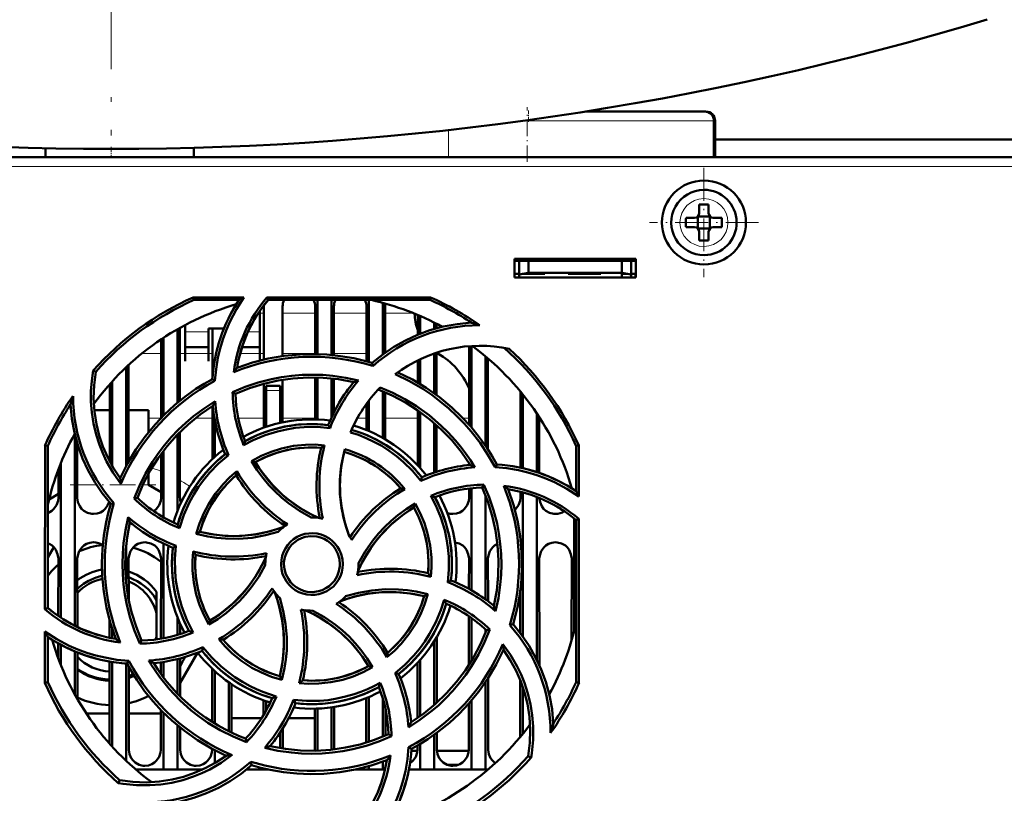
# Model space of a CAD drawing. Extents: x -2073 to 2460, y -1789 to 708.
# Tile 32 of 93: x 137 to 242, y -1520 to -1437. Entities that reach past the tile are written whole.
import ezdxf

# ---------------------------------------------------------------- set-up
doc = ezdxf.new("R2010")
doc.units = 0
doc.linetypes.add('DASHDOT', pattern=[18.5, 12, -3, 0.5, -3])

msp = doc.modelspace()

# ---------------------------------------------------------------- linework, layer by layer
at = {"color": 7, "linetype": 'DASHDOT', "lineweight": 18}
msp.add_line((146.56, -1134.46), (146.56, -1449.55), dxfattribs=at)
at = {"color": 7, "linetype": 'DASHDOT', "lineweight": 18, "ltscale": 0.146631}
msp.add_line((191.14, -1452.38), (191.14, -1446.52), dxfattribs=at)
at = {"color": 7, "linetype": 'DASHDOT', "lineweight": 18, "ltscale": 0.030017}
msp.add_line((191.27, -1446.9), (191.27, -1448.1), dxfattribs=at)
at = {"color": 7, "lineweight": 50}
for p, q in [((210.14, -1447), (197.39, -1447)), ((210.27, -1447), (210.14, -1447)), ((211.14, -1451.89), (211.14, -1448)), ((211.27, -1451.89), (211.27, -1448)), ((251.4, -1450), (211.27, -1450)), ((139.52, -1451.89), (139.52, -1450.93)), ((155.41, -1451.89), (155.41, -1450.88)), ((245.55, -1451.89), (47.57, -1451.89)), ((209.57, -1456.97), (209.57, -1457.89)), ((210.57, -1457.89), (210.57, -1456.97)), ((208.15, -1458.39), (209.07, -1458.39)), ((209.43, -1458.25), (209.42, -1458.24)), ((209.43, -1458.25), (209.43, -1459.52)), ((210.71, -1458.25), (209.43, -1458.25)), ((210.72, -1458.24), (210.71, -1458.25)), ((210.71, -1458.25), (210.71, -1459.52)), ((211.99, -1458.39), (211.07, -1458.39)), ((208.15, -1459.39), (209.07, -1459.39)), ((209.43, -1459.52), (209.42, -1459.53)), ((209.43, -1459.52), (210.71, -1459.52)), ((209.57, -1459.89), (209.57, -1460.81)), ((210.57, -1459.89), (210.57, -1460.81)), ((210.71, -1459.52), (210.72, -1459.53)), ((211.99, -1459.39), (211.07, -1459.39)), ((189.77, -1464.79), (189.77, -1462.79)), ((189.77, -1462.79), (202.77, -1462.79)), ((189.77, -1463), (202.77, -1463)), ((190.27, -1463), (190.27, -1464.45)), ((191.27, -1464.27), (191.27, -1463)), ((201.27, -1463), (201.27, -1464.27)), ((202.27, -1463), (202.27, -1464.45)), ((202.77, -1462.79), (202.77, -1464.79)), ((189.77, -1464.39), (190.27, -1464.39)), ((202.77, -1464.79), (189.77, -1464.79)), ((190.27, -1464.45), (191.27, -1464.27)), ((190.27, -1464.79), (190.27, -1464.45)), ((191.27, -1464.39), (190.6, -1464.39)), ((191.27, -1464.27), (201.27, -1464.27)), ((193.02, -1464.39), (191.27, -1464.39)), ((193.02, -1464.27), (193.02, -1464.39)), ((193.02, -1464.27), (193.02, -1464.39)), ((193.02, -1464.27), (193.02, -1464.39)), ((193.02, -1464.39), (193.02, -1464.27)), ((193.02, -1464.27), (193.02, -1464.39)), ((195.52, -1464.39), (195.52, -1464.27)), ((197.27, -1464.39), (195.52, -1464.39)), ((199.02, -1464.39), (197.27, -1464.39)), ((199.02, -1464.27), (199.02, -1464.39)), ((199.02, -1464.27), (199.02, -1464.39)), ((199.02, -1464.27), (199.02, -1464.39)), ((199.02, -1464.27), (199.02, -1464.39)), ((199.02, -1464.27), (199.02, -1464.39)), ((199.02, -1464.27), (199.02, -1464.39)), ((199.02, -1464.27), (199.02, -1464.39)), ((201.27, -1464.27), (202.27, -1464.45)), ((201.93, -1464.39), (201.27, -1464.39)), ((201.27, -1464.39), (201.27, -1464.79)), ((202.27, -1464.39), (202.77, -1464.39)), ((202.27, -1464.45), (202.27, -1464.79)), ((202.74, -1464.79), (202.74, -1464.39)), ((155.35, -1466.91), (160.78, -1466.91)), ((155.41, -1467.19), (155.35, -1466.91)), ((160.25, -1467.19), (155.41, -1467.19)), ((163.23, -1466.91), (180.78, -1466.91)), ((163.36, -1467.19), (163.23, -1466.91)), ((180.72, -1467.19), (163.36, -1467.19)), ((168.67, -1467.19), (168.67, -1473)), ((170.17, -1467.19), (170.17, -1473.09)), ((174.17, -1467.19), (174.17, -1473.83)), ((180.78, -1466.91), (180.72, -1467.19)), ((162.47, -1470.8), (162.47, -1468.37)), ((162.91, -1473.59), (162.91, -1467.89)), ((164.92, -1467.89), (164.92, -1473.21)), ((168.41, -1472.99), (168.41, -1467.89)), ((170.42, -1467.89), (170.42, -1473.11)), ((173.91, -1473.76), (173.91, -1467.89)), ((175.67, -1467.51), (175.67, -1473.02)), ((175.92, -1467.89), (175.92, -1472.83)), ((179.41, -1470.91), (179.41, -1468.8)), ((179.67, -1468.91), (179.67, -1470.81)), ((153.67, -1470.32), (153.67, -1478.2)), ((153.92, -1470.17), (153.93, -1477.99)), ((154.47, -1469.88), (154.47, -1470.8)), ((156.97, -1470.25), (158.63, -1470.25)), ((156.97, -1470.8), (156.97, -1470.25)), ((157.4, -1475.56), (157.41, -1470.25)), ((181.17, -1469.62), (181.17, -1470.3)), ((181.42, -1469.75), (181.42, -1470.22)), ((151.9, -1479.84), (151.91, -1471.41)), ((152.17, -1471.24), (152.17, -1479.57)), ((154.47, -1470.8), (154.47, -1473.75)), ((156.97, -1473.75), (156.97, -1470.8)), ((162.47, -1473.7), (162.47, -1470.8)), ((154.47, -1472.25), (156.97, -1472.25)), ((160.57, -1472.25), (162.47, -1472.25)), ((184.9, -1480.56), (184.91, -1472.14)), ((185.17, -1472.12), (185.17, -1480.87)), ((179.4, -1476.06), (179.41, -1473.65)), ((179.67, -1473.53), (179.67, -1476.21)), ((181.17, -1472.92), (181.17, -1477.2)), ((181.42, -1472.83), (181.43, -1477.39)), ((181.42, -1472.85), (181.57, -1472.93)), ((186.67, -1473.24), (186.67, -1482.83)), ((186.93, -1473.46), (186.93, -1483.23)), ((144.9, -1474.89), (144.63, -1474.76)), ((148.17, -1474.4), (148.17, -1484.99)), ((148.43, -1474.15), (148.43, -1484.5)), ((154.47, -1473.75), (154.47, -1473.75)), ((156.97, -1473.75), (156.97, -1473.75)), ((174.6, -1474.26), (174.53, -1473.94)), ((157.68, -1475.86), (157.4, -1475.68)), ((164.93, -1475.74), (164.93, -1480.31)), ((168.4, -1480), (168.4, -1475.49)), ((168.67, -1475.5), (168.67, -1480)), ((170.17, -1475.6), (170.17, -1479.79)), ((170.43, -1475.63), (170.43, -1479.24)), ((146.4, -1484.49), (146.4, -1476.21)), ((146.67, -1475.92), (146.67, -1484.97)), ((162.9, -1480.88), (162.9, -1476.17)), ((163.17, -1476.89), (163.17, -1476.39)), ((164.67, -1476.39), (163.17, -1476.39)), ((163.17, -1480.79), (163.17, -1476.89)), ((164.67, -1476.89), (164.67, -1476.39)), ((164.67, -1476.89), (164.67, -1480.37)), ((159.57, -1477.07), (159.87, -1477.25)), ((175.67, -1476.99), (175.67, -1481.98)), ((175.93, -1477.1), (175.93, -1482.14)), ((190.4, -1485.17), (190.4, -1477)), ((190.67, -1477.32), (190.67, -1485.23)), ((144.75, -1479), (146.4, -1479)), ((148.43, -1479), (150.57, -1479)), ((150.57, -1479), (150.57, -1481.35)), ((157.4, -1484.24), (157.4, -1478.57)), ((173.9, -1481.13), (173.9, -1478.31)), ((174.17, -1477.96), (174.17, -1481.24)), ((179.4, -1484.92), (179.4, -1479.01)), ((179.67, -1479.2), (179.67, -1485.21)), ((192.17, -1479.36), (192.17, -1485.64)), ((192.43, -1479.76), (192.43, -1485.73)), ((157.67, -1484), (157.67, -1480.1)), ((170.01, -1480.92), (169.82, -1480.6)), ((181.17, -1480.38), (181.17, -1485.69)), ((181.43, -1480.61), (181.43, -1485.61)), ((142.67, -1481.62), (142.67, -1502.1)), ((153.67, -1481.61), (153.67, -1489.76)), ((153.93, -1481.34), (153.93, -1488.39)), ((139.45, -1500.34), (139.47, -1482.78)), ((139.47, -1482.78), (139.77, -1482.84)), ((139.77, -1500.19), (139.77, -1482.84)), ((142.93, -1482.59), (142.93, -1488.39)), ((196.37, -1482.84), (196.66, -1482.78)), ((196.37, -1487.68), (196.37, -1482.84)), ((196.66, -1482.78), (196.67, -1488.25)), ((151.9, -1488.39), (151.9, -1483.71)), ((152.17, -1483.36), (152.17, -1490.48)), ((159.14, -1483.81), (158.77, -1483.72)), ((141.17, -1484.66), (141.17, -1501.24)), ((161.6, -1484.45), (162.01, -1484.56)), ((184.9, -1484.88), (184.9, -1484.69)), ((187.69, -1485.11), (187.87, -1484.82)), ((140.9, -1488.39), (140.9, -1485.34)), ((150.57, -1485.81), (150.57, -1487)), ((179.75, -1486.57), (179.84, -1486.2)), ((150.57, -1487), (151.9, -1487.79)), ((184.9, -1488.39), (184.9, -1487.4)), ((185.17, -1487.37), (185.17, -1498.31)), ((186.5, -1486.99), (186.31, -1487.29)), ((195.9, -1487.38), (195.9, -1487.35)), ((140.9, -1487.98), (139.9, -1488.57)), ((149.02, -1488.47), (149.37, -1488.39)), ((186.67, -1488.14), (186.67, -1499.28)), ((190.4, -1488.39), (190.4, -1487.74)), ((190.67, -1487.81), (190.67, -1503.27)), ((192.17, -1488.31), (192.17, -1505.77)), ((146.85, -1488.95), (146.51, -1489.03)), ((179.11, -1489.02), (179, -1489.43)), ((196.17, -1490.63), (196.17, -1502.66)), ((196.37, -1490.79), (196.67, -1490.65)), ((196.37, -1508.15), (196.37, -1490.79)), ((196.67, -1490.65), (196.68, -1508.21)), ((155.67, -1492.26), (156.05, -1492.05)), ((139.77, -1494.78), (140.4, -1493.68)), ((148.17, -1493.48), (148.17, -1497.49)), ((152.17, -1493.3), (152.17, -1503.44)), ((153.5, -1493.54), (153.17, -1493.74)), ((140.89, -1501.05), (140.9, -1494.89)), ((142.93, -1494.89), (142.94, -1502.23)), ((148.43, -1494.89), (148.44, -1499.34)), ((151.89, -1503.49), (151.9, -1494.89)), ((163.07, -1495.49), (163.07, -1495.6)), ((173.07, -1495.49), (173.06, -1495.38)), ((184.89, -1498.16), (184.9, -1494.89)), ((186.93, -1494.89), (186.94, -1499.48)), ((192.43, -1494.89), (192.44, -1506.36)), ((195.89, -1503.66), (195.9, -1494.89)), ((182.63, -1497.45), (182.96, -1497.25)), ((151.42, -1499.35), (151.42, -1498.47)), ((180.47, -1498.72), (180.08, -1498.94)), ((190.39, -1502.9), (190.39, -1498.28)), ((151.42, -1499.35), (151.42, -1500.79)), ((139.77, -1500.19), (139.45, -1500.34)), ((151.42, -1503.22), (151.42, -1500.79)), ((184.89, -1506.31), (184.89, -1501.09)), ((146.39, -1503.39), (146.39, -1501.54)), ((153.67, -1501.23), (153.67, -1503.08)), ((153.94, -1501.87), (153.94, -1503)), ((157.02, -1501.98), (157.13, -1501.55)), ((185.17, -1501.28), (185.17, -1505.87)), ((189.27, -1502.03), (189.62, -1501.95)), ((139.45, -1508.21), (139.45, -1502.71)), ((146.67, -1502.44), (146.67, -1503.45)), ((151.42, -1503.22), (151.42, -1503.56)), ((186.67, -1502.5), (186.67, -1502.84)), ((187.13, -1502.51), (186.76, -1502.59)), ((139.77, -1508.15), (139.77, -1503.31)), ((140.89, -1505.62), (140.89, -1503.99)), ((141.17, -1504.14), (141.17, -1506.33)), ((149.62, -1504.01), (149.82, -1503.69)), ((181.17, -1503.78), (181.17, -1510.61)), ((181.44, -1503.33), (181.44, -1510.36)), ((142.67, -1504.86), (142.67, -1509.49)), ((142.94, -1504.97), (142.94, -1509.98)), ((155.81, -1504.99), (153.94, -1508.23)), ((156.39, -1504.4), (156.29, -1504.79)), ((146.39, -1514.75), (146.39, -1505.94)), ((146.67, -1505.99), (146.67, -1515.06)), ((148.17, -1506.16), (148.17, -1516.59)), ((148.26, -1506.16), (148.45, -1505.85)), ((151.89, -1507.25), (151.89, -1506.02)), ((152.17, -1505.98), (152.17, -1507.62)), ((153.67, -1505.67), (153.67, -1509.37)), ((153.94, -1505.6), (153.94, -1509.65)), ((174.56, -1506.54), (174.13, -1506.42)), ((179.39, -1511.98), (179.39, -1506.07)), ((179.67, -1505.77), (179.67, -1511.78)), ((148.44, -1506.5), (148.44, -1515.39)), ((157.39, -1512.4), (157.39, -1506.73)), ((157.67, -1512.57), (157.67, -1506.99)), ((176.97, -1507.17), (177.36, -1507.27)), ((139.77, -1508.15), (139.45, -1508.21)), ((159.17, -1513.4), (159.17, -1508.18)), ((159.44, -1508.37), (159.44, -1513.54)), ((164.85, -1507.9), (164.62, -1507.51)), ((186.67, -1508.16), (186.67, -1517.49)), ((186.94, -1507.74), (186.94, -1515.39)), ((190.39, -1514.01), (190.39, -1507.92)), ((196.68, -1508.21), (196.37, -1508.15)), ((190.67, -1508.67), (190.67, -1513.66)), ((162.89, -1511.67), (162.89, -1510.1)), ((163.17, -1511.19), (163.17, -1510.2)), ((166.1, -1510.04), (166.31, -1510.39)), ((173.89, -1514.63), (173.89, -1509.86)), ((174.17, -1509.74), (174.17, -1514.54)), ((175.67, -1509.93), (175.67, -1513.99)), ((184.89, -1515.39), (184.89, -1510.43)), ((185.17, -1510.12), (185.17, -1517.49)), ((146.39, -1511.5), (143.89, -1511.5)), ((151.89, -1511.5), (148.44, -1511.5)), ((151.89, -1515.39), (151.89, -1511.13)), ((152.17, -1511.41), (152.17, -1517.49)), ((168.39, -1515.39), (168.39, -1510.99)), ((168.67, -1510.98), (168.67, -1515.48)), ((170.17, -1510.85), (170.17, -1515.38)), ((170.44, -1510.81), (170.44, -1515.35)), ((175.94, -1511.02), (175.94, -1513.87)), ((159.44, -1512), (162.68, -1512)), ((165.57, -1512), (168.39, -1512)), ((153.67, -1512.78), (153.67, -1517.49)), ((153.94, -1513.01), (153.94, -1515.39)), ((164.67, -1513.54), (164.67, -1515.2)), ((164.94, -1513.1), (164.94, -1515.25)), ((176.59, -1513.94), (176.26, -1513.73)), ((181.17, -1513.79), (181.17, -1517.49)), ((181.44, -1513.59), (181.44, -1515.39)), ((160.97, -1514.19), (161.05, -1514.57)), ((179.67, -1514.77), (179.67, -1517.49)), ((157.39, -1515.39), (157.39, -1515.3)), ((157.67, -1516.82), (157.67, -1515.44)), ((168.38, -1515.49), (168.39, -1515.39)), ((178.42, -1515.1), (178.73, -1515.3)), ((179.38, -1515.5), (178.72, -1515.5)), ((179.39, -1515.39), (179.39, -1514.94)), ((184.88, -1515.5), (181.45, -1515.5)), ((161.6, -1517.04), (161.52, -1516.68)), ((175.67, -1516.67), (175.67, -1517.49)), ((191.23, -1516.09), (191.54, -1516.24)), ((152.17, -1517.49), (149.17, -1517.49)), ((153.67, -1517.49), (152.17, -1517.49)), ((156.39, -1517.49), (153.67, -1517.49)), ((163.17, -1517.49), (161.07, -1517.49)), ((161.58, -1517.06), (161.62, -1517.05)), ((163.17, -1517.49), (163.17, -1517.45)), ((163.34, -1517.49), (163.17, -1517.49)), ((174.17, -1517.49), (172.79, -1517.49)), ((174.17, -1517.15), (174.17, -1517.49)), ((175.67, -1517.49), (174.17, -1517.49)), ((175.9, -1517.49), (175.67, -1517.49)), ((179.67, -1517.49), (178.45, -1517.49)), ((181.17, -1517.49), (179.67, -1517.49)), ((185.17, -1517.49), (181.17, -1517.49)), ((183.77, -1517), (182.56, -1517)), ((186.67, -1517.49), (185.17, -1517.49)), ((186.96, -1517.49), (186.67, -1517.49)), ((147.47, -1518.66), (147.32, -1518.97))]:
    msp.add_line(p, q, dxfattribs=at)
at = {"color": 7, "lineweight": 18}
for p, q in [((190.62, -1448), (191.14, -1448)), ((191.14, -1448), (211.14, -1448)), ((211.14, -1448), (211.27, -1448)), ((182.69, -1451.89), (182.69, -1448.99)), ((245.55, -1452.89), (47.57, -1452.89)), ((210.05, -1456.32), (210.07, -1456.32)), ((207.5, -1458.91), (207.5, -1458.89)), ((212.64, -1458.86), (212.64, -1458.89)), ((210.09, -1461.46), (210.07, -1461.46)), ((162.91, -1468.6), (162.48, -1468.6)), ((168.41, -1468.6), (164.92, -1468.6)), ((173.91, -1468.6), (170.42, -1468.6)), ((178.93, -1468.6), (175.92, -1468.6)), ((156.97, -1470.62), (154.47, -1470.62)), ((162.47, -1470.62), (161.21, -1470.62)), ((149.84, -1472.93), (151.91, -1472.93)), ((153.92, -1472.93), (157.41, -1472.93)), ((160.38, -1472.93), (162.91, -1472.93)), ((164.92, -1472.93), (168.41, -1472.93)), ((170.42, -1472.93), (173.91, -1472.93)), ((181.42, -1472.93), (181.57, -1472.93)), ((163.17, -1476.89), (164.67, -1476.89)), ((150.57, -1479.86), (151.88, -1479.86)), ((155.58, -1479.86), (157.4, -1479.86)), ((160.17, -1479.86), (162.9, -1479.86)), ((164.93, -1479.86), (168.4, -1479.86)), ((172.95, -1479.86), (173.9, -1479.86)), ((175.93, -1479.86), (179.4, -1479.86)), ((184.25, -1479.86), (184.9, -1479.86)), ((142.93, -1487), (144.98, -1487)), ((149.95, -1487), (150.57, -1487)), ((159.59, -1512), (159.44, -1512.24))]:
    msp.add_line(p, q, dxfattribs=at)
at = {"color": 7, "linetype": 'DASHDOT', "lineweight": 18, "ltscale": 0.03024}
msp.add_line((146.57, -1451.99), (146.57, -1450.78), dxfattribs=at)
at = {"color": 7, "linetype": 'DASHDOT', "lineweight": 18, "ltscale": 0.292502}
msp.add_line((210.07, -1453.04), (210.07, -1464.74), dxfattribs=at)
at = {"color": 7, "linetype": 'DASHDOT', "lineweight": 18, "ltscale": 0.2925}
msp.add_line((215.92, -1458.89), (204.22, -1458.89), dxfattribs=at)
at = {"color": 7, "linetype": 'DASHDOT', "lineweight": 18, "ltscale": 0.003525}
for p, q in [((191.27, -1464.26), (191.27, -1464.4)), ((197.27, -1464.26), (197.27, -1464.4))]:
    msp.add_line(p, q, dxfattribs=at)
at = {"color": 7, "linetype": 'DASHDOT', "lineweight": 18, "ltscale": 0.045015}
msp.add_line((164.82, -1476.89), (163.01, -1476.89), dxfattribs=at)
at = {"color": 7, "linetype": 'DASHDOT', "lineweight": 18, "ltscale": 0.229031}
msp.add_line((142.17, -1487), (151.33, -1487), dxfattribs=at)
at = {"color": 7, "lineweight": 50}
for points in [[(160.78, -1466.91), (159.97, -1468.19), (159.27, -1469.53), (158.86, -1470.47), (158.51, -1471.43), (158.22, -1472.4), (157.99, -1473.38), (157.79, -1474.61), (157.68, -1475.86)], [(174.53, -1473.94), (175.66, -1473.03), (176.84, -1472.22), (178.08, -1471.53), (179.37, -1470.93), (180.7, -1470.44), (182.14, -1470.04), (183.63, -1469.77), (185.15, -1469.62)], [(160.04, -1474.47), (161.71, -1473.91), (163.39, -1473.48), (165.09, -1473.19), (166.8, -1473.03), (168.24, -1472.99), (169.68, -1473.05), (171.11, -1473.2), (172.55, -1473.44), (173.54, -1473.67), (174.53, -1473.94)], [(147.6, -1486.89), (146.78, -1485.72), (146.07, -1484.49), (145.66, -1483.62), (145.3, -1482.73), (144.94, -1481.59), (144.66, -1480.43), (144.48, -1479.25), (144.39, -1478.06), (144.39, -1476.96), (144.47, -1475.86), (144.63, -1474.76)], [(144.9, -1474.89), (144.72, -1476.32), (144.67, -1477.73), (144.76, -1479.13), (144.98, -1480.51), (145.28, -1481.72), (145.68, -1482.91), (146.19, -1484.07), (146.81, -1485.2), (147.53, -1486.3)], [(147.53, -1486.3), (148.31, -1484.73), (149.2, -1483.23), (150.19, -1481.82), (151.29, -1480.5), (152.28, -1479.46), (153.34, -1478.48), (154.46, -1477.57), (155.64, -1476.73), (156.51, -1476.19), (157.4, -1475.68)], [(159.57, -1477.07), (160.93, -1476.5), (162.31, -1476.03), (163.73, -1475.67), (164.81, -1475.47), (165.91, -1475.32), (167.02, -1475.23), (168.13, -1475.2), (169.22, -1475.23), (170.31, -1475.33), (171.69, -1475.53), (173.06, -1475.83)], [(172.54, -1476), (170.91, -1475.69), (169.28, -1475.53), (167.65, -1475.5), (166.03, -1475.6), (164.46, -1475.82), (162.9, -1476.17), (161.37, -1476.65), (159.86, -1477.25)], [(187.69, -1485.11), (186.93, -1483.78), (186.08, -1482.5), (185.14, -1481.3), (184.38, -1480.43), (183.57, -1479.6), (182.72, -1478.81), (181.82, -1478.06), (180.91, -1477.37), (179.96, -1476.73), (178.51, -1475.89), (176.99, -1475.15)], [(177.26, -1474.96), (178.83, -1475.73), (180.32, -1476.62), (181.73, -1477.62), (183.06, -1478.71), (184.1, -1479.71), (185.08, -1480.76), (185.99, -1481.88), (186.83, -1483.07), (187.37, -1483.93), (187.87, -1484.82)], [(185.01, -1484.87), (184.08, -1483.5), (183.04, -1482.23), (181.91, -1481.06), (180.7, -1479.99), (179.43, -1479.03), (178.08, -1478.18), (176.66, -1477.43), (175.16, -1476.79)], [(175.38, -1476.57), (176.74, -1477.15), (178.03, -1477.82), (179.28, -1478.58), (180.63, -1479.55), (181.89, -1480.64), (182.68, -1481.41), (183.42, -1482.22), (183.99, -1482.91), (184.53, -1483.62), (185.04, -1484.36), (185.52, -1485.13)], [(146.51, -1489.03), (145.6, -1487.9), (144.8, -1486.71), (144.1, -1485.48), (143.5, -1484.19), (143.01, -1482.86), (142.61, -1481.41), (142.34, -1479.93), (142.2, -1478.41)], [(149.02, -1488.47), (149.58, -1487.11), (150.23, -1485.8), (150.97, -1484.54), (151.59, -1483.63), (152.27, -1482.76), (152.99, -1481.91), (153.75, -1481.1), (154.55, -1480.35), (155.39, -1479.65), (156.51, -1478.81), (157.69, -1478.05)], [(157.44, -1478.55), (156.08, -1479.48), (154.81, -1480.52), (153.63, -1481.64), (152.56, -1482.86), (151.6, -1484.13), (150.75, -1485.48), (150, -1486.9), (149.37, -1488.39)], [(170.01, -1480.92), (168.62, -1480.8), (167.22, -1480.82), (166.28, -1480.91), (165.33, -1481.06), (164.39, -1481.27), (163.05, -1481.68), (161.76, -1482.21), (160.75, -1482.74)], [(160.9, -1482.32), (162.27, -1481.65), (163.68, -1481.13), (165.14, -1480.76), (166.62, -1480.55), (168.12, -1480.49), (168.97, -1480.52), (169.82, -1480.59)], [(179.75, -1486.57), (178.85, -1485.5), (177.85, -1484.53), (177.12, -1483.93), (176.35, -1483.36), (175.54, -1482.84), (174.71, -1482.39), (173.87, -1481.99), (173.04, -1481.66), (172.2, -1481.38)], [(161.59, -1484.45), (162.64, -1483.9), (163.71, -1483.45), (164.82, -1483.1), (166.09, -1482.84), (167.39, -1482.71), (168.4, -1482.69), (169.42, -1482.77)], [(169.04, -1483.03), (167.83, -1482.99), (166.63, -1483.07), (165.44, -1483.26), (164.29, -1483.57), (163.16, -1483.99), (162, -1484.56)], [(172.07, -1492.5), (171.59, -1491.05), (171.26, -1489.58), (171.08, -1488.1), (171.06, -1486.6), (171.19, -1485.1), (171.36, -1484.14), (171.58, -1483.19)], [(159.14, -1483.81), (158.07, -1484.72), (157.09, -1485.72), (156.49, -1486.45), (155.93, -1487.22), (155.41, -1488.04), (154.96, -1488.86), (154.34, -1490.23), (153.88, -1491.66)], [(171.51, -1483.48), (171.21, -1484.97), (171.07, -1486.47), (171.07, -1487.97), (171.24, -1489.46), (171.56, -1490.93), (171.79, -1491.72), (172.07, -1492.5)], [(167.97, -1490.49), (166.72, -1489.79), (165.55, -1488.98), (164.81, -1488.37), (164.11, -1487.72), (163.45, -1487.02), (162.83, -1486.29), (162.18, -1485.39), (161.59, -1484.45)], [(162.01, -1484.56), (162.42, -1485.21), (162.87, -1485.84), (163.84, -1487.01), (164.93, -1488.07), (165.63, -1488.65), (166.36, -1489.19), (167.14, -1489.69), (167.95, -1490.14), (168.78, -1490.54)], [(196.67, -1488.25), (195.39, -1487.43), (194.05, -1486.72), (193.12, -1486.32), (192.16, -1485.96), (191.19, -1485.67), (190.21, -1485.44), (188.96, -1485.23), (187.69, -1485.11)], [(155.67, -1492.27), (156.02, -1491.14), (156.47, -1490.05), (157.01, -1489.02), (157.72, -1487.94), (158.54, -1486.93), (159.25, -1486.2), (160.02, -1485.53)], [(187.56, -1499.96), (187.86, -1498.34), (188.03, -1496.71), (188.06, -1495.08), (187.96, -1493.46), (187.74, -1491.89), (187.39, -1490.33), (186.91, -1488.8), (186.31, -1487.29)], [(186.5, -1486.99), (187.07, -1488.34), (187.53, -1489.73), (187.9, -1491.14), (188.1, -1492.23), (188.25, -1493.32), (188.34, -1494.43), (188.37, -1495.54), (188.34, -1496.63), (188.25, -1497.72), (188.05, -1499.13), (187.74, -1500.53)], [(139.77, -1490.02), (140.19, -1489.79), (140.42, -1489.58), (140.7, -1489.17), (140.86, -1488.72), (140.9, -1488.39)], [(142.93, -1488.39), (143, -1488.86), (143.2, -1489.3), (143.38, -1489.56), (143.61, -1489.77), (144.03, -1490), (144.49, -1490.12), (144.67, -1490.12)], [(151.14, -1489.83), (151.42, -1489.58), (151.7, -1489.17), (151.86, -1488.72), (151.9, -1488.39)], [(182.63, -1497.45), (182.74, -1496.06), (182.73, -1494.68), (182.64, -1493.73), (182.49, -1492.79), (182.29, -1491.85), (181.88, -1490.5), (181.35, -1489.21), (180.81, -1488.17)], [(181.24, -1488.32), (181.91, -1489.7), (182.42, -1491.11), (182.79, -1492.56), (183.01, -1494.04), (183.07, -1495.55), (183.04, -1496.4), (182.96, -1497.25)], [(183.17, -1490.12), (183.56, -1490.08), (183.93, -1489.95), (184.19, -1489.79), (184.42, -1489.58), (184.7, -1489.17), (184.86, -1488.72), (184.9, -1488.39)], [(189.09, -1487.47), (189.65, -1489.13), (190.08, -1490.82), (190.37, -1492.52), (190.53, -1494.23), (190.56, -1495.67), (190.51, -1497.11), (190.36, -1498.54), (190.11, -1499.98), (189.89, -1500.97), (189.62, -1501.95)], [(189.81, -1489.7), (189.92, -1489.58), (190.2, -1489.17), (190.36, -1488.72), (190.4, -1488.39)], [(192.43, -1488.41), (192.51, -1488.87), (192.7, -1489.3), (192.88, -1489.56), (193.11, -1489.77), (193.53, -1490), (193.99, -1490.12), (194.17, -1490.12)], [(144.67, -1490.12), (145.06, -1490.08), (145.43, -1489.95), (145.69, -1489.79), (145.92, -1489.58), (146.17, -1489.22), (146.34, -1488.82)], [(147.04, -1503.51), (146.48, -1501.85), (146.05, -1500.17), (145.76, -1498.47), (145.6, -1496.75), (145.57, -1495.31), (145.62, -1493.88), (145.77, -1492.44), (146.02, -1491.01), (146.24, -1490.02), (146.51, -1489.03)], [(179, -1489.43), (178.34, -1489.85), (177.72, -1490.29), (176.55, -1491.27), (175.49, -1492.35), (174.91, -1493.05), (174.37, -1493.79), (173.87, -1494.57), (173.42, -1495.37), (173.01, -1496.21)], [(173.06, -1495.38), (173.77, -1494.14), (174.58, -1492.97), (175.19, -1492.23), (175.84, -1491.53), (176.54, -1490.87), (177.28, -1490.25), (178.17, -1489.6), (179.11, -1489.01)], [(180.53, -1496.47), (180.57, -1495.26), (180.49, -1494.05), (180.3, -1492.87), (179.99, -1491.71), (179.57, -1490.59), (179, -1489.43)], [(179.11, -1489.01), (179.66, -1490.05), (180.11, -1491.12), (180.46, -1492.22), (180.72, -1493.49), (180.86, -1494.79), (180.87, -1495.82), (180.8, -1496.86)], [(149.62, -1504.01), (149.06, -1502.65), (148.59, -1501.27), (148.23, -1499.85), (148.02, -1498.77), (147.87, -1497.67), (147.79, -1496.56), (147.76, -1495.45), (147.79, -1494.36), (147.88, -1493.27), (148.09, -1491.86), (148.39, -1490.47)], [(148.57, -1491.02), (148.27, -1492.65), (148.1, -1494.28), (148.07, -1495.9), (148.17, -1497.52), (148.39, -1499.1), (148.74, -1500.65), (149.22, -1502.19), (149.82, -1503.69)], [(156.05, -1492.05), (157.54, -1492.34), (159.04, -1492.49), (160.54, -1492.48), (162.03, -1492.32), (163.5, -1492), (164.29, -1491.76), (165.07, -1491.49)], [(156.05, -1492.05), (157.26, -1492.3), (158.48, -1492.44), (159.7, -1492.49), (160.9, -1492.44), (162.1, -1492.29), (163.3, -1492.04), (164.19, -1491.79), (165.07, -1491.49)], [(164.46, -1492.03), (163.08, -1492.41), (161.68, -1492.67), (160.25, -1492.79), (158.81, -1492.77), (157.86, -1492.69), (156.91, -1492.55), (155.67, -1492.27)], [(164.76, -1495.49), (164.79, -1495.05), (164.87, -1494.62), (165.02, -1494.21), (165.22, -1493.81), (165.47, -1493.44), (165.77, -1493.11), (166.1, -1492.83), (166.47, -1492.59), (166.88, -1492.41), (167.31, -1492.27), (167.75, -1492.2), (168.18, -1492.19), (168.62, -1492.23), (169.06, -1492.34), (169.48, -1492.5), (169.86, -1492.71), (170.21, -1492.97), (170.52, -1493.28), (170.8, -1493.63), (171.03, -1494.02), (171.2, -1494.43), (171.33, -1494.95), (171.37, -1495.49)], [(171.07, -1495.49), (171.01, -1494.95), (170.85, -1494.4), (170.6, -1493.89), (170.36, -1493.56), (170.07, -1493.26), (169.74, -1493), (169.37, -1492.79), (168.98, -1492.64), (168.58, -1492.54), (167.96, -1492.49), (167.35, -1492.58), (166.95, -1492.71), (166.57, -1492.89), (166.22, -1493.13), (165.92, -1493.4), (165.66, -1493.71), (165.36, -1494.2), (165.17, -1494.74), (165.07, -1495.29), (165.07, -1495.49)], [(140.9, -1494.89), (140.82, -1494.43), (140.63, -1493.98), (140.44, -1493.73), (140.22, -1493.51), (140, -1493.37), (139.77, -1493.27)], [(144.67, -1493.16), (144.27, -1493.21), (143.9, -1493.34), (143.64, -1493.5), (143.41, -1493.7), (143.13, -1494.11), (142.97, -1494.57), (142.93, -1494.89)], [(150.17, -1493.16), (149.77, -1493.21), (149.4, -1493.34), (149.14, -1493.5), (148.91, -1493.7), (148.63, -1494.11), (148.47, -1494.57), (148.43, -1494.89)], [(151.9, -1494.89), (151.82, -1494.43), (151.63, -1493.98), (151.44, -1493.73), (151.22, -1493.51), (150.8, -1493.28), (150.34, -1493.17), (150.17, -1493.16)], [(154.89, -1502.66), (154.22, -1501.29), (153.71, -1499.87), (153.34, -1498.42), (153.12, -1496.94), (153.06, -1495.43), (153.09, -1494.59), (153.17, -1493.74)], [(153.5, -1493.54), (153.39, -1494.94), (153.41, -1496.34), (153.5, -1497.29), (153.65, -1498.23), (153.86, -1499.17), (154.12, -1500.08), (154.66, -1501.48), (155.34, -1502.82)], [(184.9, -1494.89), (184.82, -1494.43), (184.63, -1493.98), (184.44, -1493.73), (184.22, -1493.51), (183.83, -1493.29), (183.39, -1493.18)], [(187.95, -1493.31), (187.64, -1493.5), (187.41, -1493.7), (187.13, -1494.11), (186.97, -1494.57), (186.93, -1494.89)], [(194.17, -1493.16), (193.77, -1493.21), (193.4, -1493.34), (193.14, -1493.5), (192.91, -1493.7), (192.63, -1494.11), (192.47, -1494.57), (192.43, -1494.89)], [(195.9, -1494.89), (195.82, -1494.43), (195.63, -1493.98), (195.44, -1493.73), (195.22, -1493.51), (194.8, -1493.28), (194.34, -1493.17), (194.17, -1493.16)], [(157.02, -1501.98), (156.47, -1500.94), (156.01, -1499.85), (155.67, -1498.74), (155.4, -1497.47), (155.27, -1496.18), (155.26, -1495.15), (155.33, -1494.13)], [(155.6, -1494.51), (155.56, -1495.73), (155.64, -1496.93), (155.83, -1498.11), (156.14, -1499.27), (156.56, -1500.4), (157.13, -1501.55)], [(157.13, -1501.55), (157.79, -1501.14), (158.41, -1500.69), (159.58, -1499.72), (160.64, -1498.63), (161.22, -1497.93), (161.76, -1497.19), (162.26, -1496.42), (162.71, -1495.61), (163.12, -1494.77)], [(163.07, -1495.6), (162.36, -1496.85), (161.55, -1498.02), (160.95, -1498.76), (160.29, -1499.46), (159.6, -1500.12), (158.86, -1500.74), (157.97, -1501.39), (157.02, -1501.98)], [(171.37, -1495.49), (171.35, -1495.93), (171.26, -1496.36), (171.12, -1496.78), (170.92, -1497.17), (170.66, -1497.54), (170.36, -1497.88), (170.03, -1498.16), (169.66, -1498.39), (169.25, -1498.58), (168.82, -1498.71), (168.39, -1498.79), (167.95, -1498.8), (167.52, -1498.76), (167.08, -1498.65), (166.66, -1498.49), (166.28, -1498.28), (165.93, -1498.02), (165.61, -1497.71), (165.34, -1497.36), (165.11, -1496.97), (164.93, -1496.57), (164.8, -1496.04), (164.76, -1495.49)], [(165.07, -1495.49), (165.12, -1496.04), (165.28, -1496.58), (165.54, -1497.09), (165.77, -1497.43), (166.06, -1497.72), (166.39, -1497.98), (166.76, -1498.19), (167.15, -1498.35), (167.55, -1498.45), (168.17, -1498.49), (168.78, -1498.41), (169.18, -1498.28), (169.56, -1498.09), (169.91, -1497.86), (170.21, -1497.58), (170.47, -1497.28), (170.77, -1496.78), (170.96, -1496.25), (171.06, -1495.7), (171.07, -1495.49)], [(164.62, -1507.51), (164.92, -1506.01), (165.07, -1504.51), (165.06, -1503.02), (164.89, -1501.53), (164.57, -1500.05), (164.34, -1499.26), (164.06, -1498.48)], [(164.62, -1507.51), (164.87, -1506.29), (165.02, -1505.07), (165.06, -1503.86), (165.01, -1502.66), (164.86, -1501.45), (164.62, -1500.26), (164.37, -1499.36), (164.06, -1498.48)], [(180.08, -1498.94), (178.59, -1498.64), (177.09, -1498.49), (175.59, -1498.5), (174.1, -1498.66), (172.63, -1498.98), (171.84, -1499.22), (171.06, -1499.5)], [(180.08, -1498.94), (178.87, -1498.69), (177.65, -1498.54), (176.43, -1498.49), (175.23, -1498.55), (174.03, -1498.69), (172.83, -1498.94), (171.94, -1499.19), (171.06, -1499.5)], [(171.68, -1498.95), (173.06, -1498.56), (174.47, -1498.31), (175.9, -1498.19), (177.34, -1498.21), (178.29, -1498.29), (179.23, -1498.44), (180.47, -1498.71)], [(180.47, -1498.71), (180.13, -1499.83), (179.69, -1500.91), (179.16, -1501.93), (178.45, -1503.02), (177.63, -1504.03), (176.9, -1504.78), (176.1, -1505.48)], [(164.61, -1499.11), (165, -1500.49), (165.25, -1501.89), (165.37, -1503.32), (165.36, -1504.76), (165.27, -1505.71), (165.13, -1506.66), (164.85, -1507.9)], [(176.97, -1507.17), (178.03, -1506.28), (178.99, -1505.29), (179.6, -1504.56), (180.16, -1503.79), (180.68, -1502.98), (181.35, -1501.73), (181.89, -1500.44), (182.24, -1499.31)], [(174.13, -1506.42), (173.71, -1505.77), (173.26, -1505.14), (172.29, -1503.97), (171.2, -1502.91), (170.5, -1502.33), (169.77, -1501.79), (168.99, -1501.29), (168.18, -1500.84), (167.35, -1500.44)], [(168.18, -1500.49), (169.43, -1501.19), (170.6, -1502.01), (171.34, -1502.62), (172.04, -1503.27), (172.71, -1503.97), (173.32, -1504.7), (173.98, -1505.6), (174.57, -1506.54)], [(189.62, -1501.95), (190.53, -1503.09), (191.33, -1504.27), (192.03, -1505.51), (192.63, -1506.79), (193.12, -1508.13), (193.52, -1509.57), (193.79, -1511.05), (193.93, -1512.57)], [(139.45, -1502.71), (140.72, -1503.53), (142.06, -1504.24), (143, -1504.64), (143.96, -1505), (144.93, -1505.29), (145.91, -1505.52), (147.17, -1505.74), (148.45, -1505.85)], [(187.13, -1502.51), (186.57, -1503.87), (185.93, -1505.18), (185.18, -1506.43), (184.56, -1507.35), (183.89, -1508.23), (183.17, -1509.08), (182.41, -1509.88), (181.62, -1510.64), (180.78, -1511.34), (179.63, -1512.2), (178.41, -1512.99)], [(178.69, -1512.44), (180.05, -1511.5), (181.32, -1510.47), (182.5, -1509.34), (183.57, -1508.12), (184.53, -1506.85), (185.38, -1505.51), (186.13, -1504.08), (186.76, -1502.59)], [(164.85, -1507.9), (163.73, -1507.57), (162.67, -1507.13), (161.64, -1506.6), (160.55, -1505.88), (159.53, -1505.06), (158.78, -1504.33), (158.08, -1503.53)], [(188.53, -1504.06), (189.35, -1505.23), (190.07, -1506.46), (190.48, -1507.33), (190.84, -1508.22), (191.21, -1509.36), (191.49, -1510.52), (191.68, -1511.7), (191.77, -1512.89), (191.76, -1514.32), (191.62, -1515.75), (191.54, -1516.24)], [(156.39, -1504.4), (157.3, -1505.47), (158.31, -1506.45), (159.04, -1507.05), (159.81, -1507.61), (160.62, -1508.13), (161.44, -1508.59), (162.13, -1508.91), (162.82, -1509.2), (163.53, -1509.45), (164.25, -1509.67)], [(188.6, -1504.69), (187.82, -1506.26), (186.93, -1507.75), (185.94, -1509.16), (184.84, -1510.48), (183.85, -1511.53), (182.79, -1512.5), (181.67, -1513.41), (180.49, -1514.25), (179.62, -1514.8), (178.73, -1515.3)], [(191.23, -1516.09), (191.41, -1514.66), (191.46, -1513.25), (191.37, -1511.85), (191.15, -1510.47), (190.85, -1509.26), (190.45, -1508.07), (189.94, -1506.92), (189.32, -1505.78), (188.6, -1504.69)], [(158.87, -1516.03), (157.3, -1515.25), (155.81, -1514.36), (154.4, -1513.37), (153.07, -1512.27), (152.03, -1511.28), (151.05, -1510.22), (150.14, -1509.1), (149.3, -1507.91), (148.76, -1507.05), (148.26, -1506.16)], [(150.81, -1506.23), (151.74, -1507.59), (152.76, -1508.87), (153.9, -1510.07), (155.14, -1511.17), (156.01, -1511.85), (156.92, -1512.49), (158.24, -1513.29), (159.62, -1513.98), (161.05, -1514.57)], [(167.09, -1507.95), (168.3, -1507.99), (169.5, -1507.92), (170.69, -1507.73), (171.84, -1507.42), (172.97, -1506.99), (174.13, -1506.42)], [(174.57, -1506.54), (173.54, -1507.09), (172.47, -1507.54), (171.37, -1507.89), (170.1, -1508.16), (168.8, -1508.3), (167.75, -1508.31), (166.69, -1508.24)], [(166.1, -1510.04), (167.48, -1510.16), (168.86, -1510.14), (169.8, -1510.06), (170.74, -1509.91), (171.68, -1509.7), (172.59, -1509.44), (173.31, -1509.19), (174.02, -1508.9), (174.71, -1508.57), (175.39, -1508.21)], [(175.23, -1508.67), (173.86, -1509.33), (172.45, -1509.85), (170.99, -1510.22), (169.51, -1510.44), (168.01, -1510.5), (167.16, -1510.47), (166.31, -1510.39)], [(163.59, -1514.99), (165.22, -1515.29), (166.85, -1515.46), (168.48, -1515.49), (170.1, -1515.39), (171.67, -1515.16), (173.23, -1514.82), (174.76, -1514.34), (176.27, -1513.73)], [(176.6, -1513.94), (175.24, -1514.51), (173.86, -1514.98), (172.44, -1515.34), (171.36, -1515.55), (170.26, -1515.7), (169.15, -1515.79), (168.04, -1515.82), (166.95, -1515.79), (165.86, -1515.7), (164.43, -1515.49), (163.01, -1515.18)], [(148.44, -1515.39), (148.52, -1515.86), (148.71, -1516.3), (148.9, -1516.55), (149.12, -1516.76), (149.54, -1516.99), (150, -1517.1), (150.17, -1517.11)], [(150.17, -1517.11), (150.56, -1517.07), (150.93, -1516.93), (151.2, -1516.77), (151.43, -1516.56), (151.7, -1516.15), (151.85, -1515.69), (151.89, -1515.39)], [(153.94, -1515.39), (154.02, -1515.86), (154.21, -1516.3), (154.4, -1516.55), (154.62, -1516.76), (155.04, -1516.99), (155.5, -1517.1), (155.67, -1517.11)], [(155.67, -1517.11), (156.06, -1517.07), (156.43, -1516.93), (156.7, -1516.77), (156.93, -1516.56), (157.2, -1516.15), (157.35, -1515.69), (157.39, -1515.39)], [(175.25, -1524.13), (176.07, -1522.86), (176.78, -1521.52), (177.19, -1520.59), (177.54, -1519.63), (177.84, -1518.66), (178.08, -1517.68), (178.3, -1516.4), (178.42, -1515.1)], [(178.56, -1516.86), (178.93, -1516.56), (179.2, -1516.15), (179.35, -1515.69), (179.39, -1515.39)], [(181.44, -1515.39), (181.52, -1515.86), (181.71, -1516.3), (181.9, -1516.55), (182.12, -1516.76), (182.54, -1516.99), (183, -1517.1), (183.17, -1517.11)], [(183.17, -1517.11), (183.56, -1517.07), (183.93, -1516.93), (184.2, -1516.77), (184.43, -1516.56), (184.7, -1516.15), (184.85, -1515.69), (184.89, -1515.39)], [(186.94, -1515.39), (187.02, -1515.86), (187.21, -1516.3), (187.4, -1516.55), (187.71, -1516.83)], [(159.52, -1515.95), (158.35, -1516.78), (157.12, -1517.49), (156.26, -1517.91), (155.36, -1518.27), (154.23, -1518.64), (153.06, -1518.92), (151.88, -1519.11), (150.69, -1519.2), (149.26, -1519.19), (147.83, -1519.05), (147.32, -1518.97)], [(147.47, -1518.66), (148.89, -1518.84), (150.31, -1518.89), (151.71, -1518.8), (153.08, -1518.58), (154.3, -1518.28), (155.48, -1517.88), (156.64, -1517.37), (157.78, -1516.75), (158.87, -1516.03)], [(176.09, -1516.51), (174.42, -1517.08), (172.74, -1517.5), (171.04, -1517.8), (169.33, -1517.96), (167.89, -1517.99), (166.45, -1517.94), (165.02, -1517.79), (163.58, -1517.54), (162.59, -1517.32), (161.6, -1517.04)], [(161.6, -1517.04), (160.47, -1517.96), (159.29, -1518.76), (158.05, -1519.46), (156.76, -1520.05), (155.43, -1520.54), (153.99, -1520.94), (152.5, -1521.22), (150.98, -1521.36)]]:
    msp.add_lwpolyline(points, dxfattribs=at)
msp.add_circle((210.07, -1458.89), 4.5, dxfattribs=at)
for centre, radius, start, end in [((146.56, -1126), 325, 253.2139, 286.7861), ((210.14, -1448), 1, 0, 90), ((210.27, -1448), 1, 0, 90), ((210.07, -1458.89), 3.5, 90.5294, 270.5294), ((210.07, -1458.89), 3.5, 270.5294, 90.5294), ((209.07, -1457.89), 0.5, 270, 360), ((210.07, -1474.06), 17.1, 89.9978, 91.6733), ((210.07, -1474.06), 17.1, 88.3267, 90.0022), ((211.07, -1457.89), 0.5, 180, 270), ((225.24, -1458.89), 17.1, 178.3267, 180.0022), ((225.28, -1458.89), 17.14, 179.9996, 181.6715), ((194.9, -1458.89), 17.1, 359.9978, 1.6733), ((194.86, -1458.89), 17.14, 358.3285, 0.0004), ((209.07, -1459.89), 0.5, 0, 90), ((211.07, -1459.89), 0.5, 90, 180), ((210.07, -1443.68), 17.13, 268.3286, 271.6729), ((168.04, -1495.49), 31.27, 113.9462, 138.4836), ((174.87, -1476.83), 17.51, 146.5977, 176.2301), ((174.85, -1476.84), 15.28, 139.4824, 172.7954), ((174.9, -1476.85), 15.04, 140.0655, 170.9045), ((178.28, -1500.66), 38.02, 117.4073, 118.3144), ((166.69, -1467.92), 1.77, 155.5602, 178.9273), ((166.64, -1467.92), 1.77, 1.0727, 24.4421), ((172.19, -1467.92), 1.77, 155.5602, 178.9273), ((172.14, -1467.92), 1.77, 1.0727, 24.4421), ((168.07, -1495.49), 29, 61.2346, 77.3856), ((168.09, -1495.44), 30.95, 56.5499, 65.9119), ((168.08, -1495.5), 31.28, 54.9732, 66.0518), ((168.07, -1495.49), 29, 106.2315, 143.7055), ((161.47, -1467.89), 1.43, 0.0335, 4.9192), ((177.48, -1467.9), 1.56, 168.3955, 179.7115), ((184.07, -1468.6), 5, 180.6295, 201.2832), ((186.07, -1487.09), 17.2, 90.1057, 131.8026), ((179.15, -1491.75), 22.92, 72.5342, 74.849), ((186.07, -1487.1), 15, 77.9013, 127.2204), ((168.07, -1495.49), 29, 16.2315, 53.7112), ((168.11, -1495.49), 31.25, 24.004, 47.5394), ((168.07, -1495.48), 22.2, 72.8817, 112.171), ((177.57, -1479.86), 8, 23.4701, 60), ((176.03, -1487.43), 20.58, 140.9603, 142.5579), ((186.08, -1487.09), 17.22, 139.1507, 158.9948), ((179.62, -1496.72), 21.9, 107.4313, 108.8722), ((168.07, -1495.47), 22.19, 117.921, 157.2557), ((185.98, -1487.04), 17.4, 140.5836, 158.2404), ((186.07, -1487.1), 15, 135.4073, 157.5941), ((168.04, -1495.5), 31.28, 144.8592, 155.9889), ((164.32, -1484.4), 22.92, 162.4699, 164.8432), ((159.68, -1477.47), 17.21, 180.0839, 221.8335), ((174.95, -1476.82), 15.38, 180.9083, 202.6127), ((174.75, -1476.85), 14.89, 181.5346, 201.5293), ((168.02, -1495.47), 30.95, 146.5499, 155.9119), ((177.25, -1488.26), 22.06, 152.4404, 153.8818), ((174.76, -1476.85), 17.4, 185.5807, 203.2376), ((174.81, -1476.82), 17.16, 184.1017, 204.0342), ((168.07, -1495.49), 15.5, 82.7584, 118.2828), ((168.06, -1495.48), 14.99, 83.2757, 118.5529), ((168.07, -1495.48), 14.99, 38.2765, 73.5554), ((168.07, -1495.49), 15.5, 37.7587, 73.2846), ((168.07, -1495.49), 29, 151.2345, 167.3963), ((181.58, -1489.79), 21.99, 160.1302, 161.2944), ((168.06, -1495.48), 12.49, 85.4943, 119.0148), ((185.84, -1487.09), 17.28, 166.4009, 191.5798), ((186.14, -1487.08), 17.28, 165.5243, 191.8456), ((179.09, -1496.7), 16.97, 124.7597, 126.2991), ((186.07, -1487.1), 15, 164.888, 180), ((168.18, -1495.32), 12.6, 38.6636, 74.3515), ((168.07, -1495.49), 15.5, 127.7586, 163.2809), ((168.06, -1495.49), 14.99, 128.2762, 163.5492), ((168.07, -1495.48), 12.49, 40.493, 74.0192), ((186.72, -1502.22), 17.14, 94.019, 114.0091), ((186.7, -1502.18), 17.4, 95.5807, 113.2375), ((175.31, -1504.64), 22.02, 62.402, 63.8774), ((186.72, -1502.3), 17.52, 56.5978, 86.2296), ((168.61, -1484.08), 21.2, 185.9958, 187.609), ((168.06, -1495.49), 12.49, 130.4968, 164.0121), ((176.53, -1488.5), 16.77, 169.8225, 171.397), ((174.7, -1476.98), 17.28, 211.4005, 236.5795), ((174.89, -1476.78), 17.26, 210.4821, 236.8462), ((186.07, -1487.1), 15, 180, 201.1101), ((186.57, -1502.13), 17.28, 121.4006, 146.5794), ((174.88, -1504.74), 17.57, 79.6987, 81.2045), ((186.75, -1502.39), 15.41, 90.9365, 112.6669), ((186.7, -1502.17), 14.89, 91.5347, 111.5294), ((168.06, -1495.47), 22.2, 342.8109, 22.1528), ((186.73, -1502.29), 15.3, 49.5188, 82.9273), ((176.08, -1503.51), 20.65, 50.9705, 52.6248), ((159.7, -1477.47), 15.34, 225.8399, 247.6867), ((159.61, -1477.59), 14.89, 226.5453, 246.5403), ((155.62, -1488.37), 1.68, 180.7762, 199.2149), ((186.76, -1502.3), 17.23, 120.4639, 146.8631), ((173.41, -1510.17), 23.21, 70.2684, 71.3931), ((168.07, -1495.49), 14.99, 353.2776, 28.5536), ((168.07, -1495.49), 15.5, 352.7585, 28.2828), ((186.71, -1502.32), 15.04, 50.0655, 80.9048), ((162.94, -1505.68), 37.96, 27.3377, 28.31), ((168.07, -1495.47), 22.2, 162.9283, 202.3149), ((168.07, -1495.49), 12.49, 355.494, 29.0174), ((159.68, -1477.46), 17.23, 229.0713, 249.003), ((169.31, -1483.93), 21.92, 197.3633, 198.8707), ((168.07, -1495.49), 5, 76.4719, 91.1148), ((183.17, -1488.36), 1.76, 250.1193, 269.9834), ((194.17, -1488.38), 1.74, 269.9062, 302.9076), ((159.62, -1477.58), 17.4, 230.5837, 248.2405), ((172.92, -1482.24), 21.24, 205.0665, 206.3051), ((168.07, -1495.49), 5, 121.4638, 136.1511), ((168.07, -1495.49), 5, 31.447, 36.7426), ((146.57, -1502), 8.6, 96.2144, 113.5746), ((144.67, -1494.9), 1.74, 55.4093, 90.1212), ((146.57, -1502), 8.6, 51.7034, 74.3207), ((168.07, -1495.49), 15.5, 172.7583, 208.2829), ((168.06, -1495.49), 14.99, 173.2768, 208.5496), ((159.67, -1477.4), 17.29, 255.4414, 281.7889), ((169.2, -1484.49), 16.89, 214.8012, 216.4058), ((168.06, -1495.49), 12.5, 175.5041, 209.0063), ((159.67, -1477.71), 17.28, 256.4009, 281.5799), ((168.07, -1495.49), 5, 166.4276, 180), ((146.57, -1502), 8.6, 131.2506, 142.2572), ((168.07, -1495.49), 5, 346.4038, 360), ((146.57, -1502), 6, 99.5145, 127.2196), ((146.7, -1501.97), 5.33, 101.9319, 116.7025), ((146.57, -1502), 6, 36.0666, 71.8368), ((146.66, -1502.13), 5.51, 30.3593, 71.2161), ((176.46, -1513.55), 17.25, 75.4134, 101.8149), ((176.46, -1513.27), 17.28, 76.401, 101.5796), ((166.1, -1507.01), 17.86, 34.6192, 36.1407), ((146.57, -1502), 5, 100.8698, 136.5364), ((146.57, -1502), 5.3, 115.2167, 133.2171), ((146.57, -1502), 5, 14.0699, 68.0326), ((176.45, -1513.49), 17.19, 48.9546, 68.9623), ((176.51, -1513.4), 17.4, 50.5835, 68.2403), ((149.37, -1488.65), 17.25, 300.3572, 326.7831), ((149.55, -1488.86), 17.28, 301.4008, 326.5791), ((168.07, -1495.49), 5, 211.3845, 226.3134), ((168.07, -1495.49), 5, 301.3676, 316.3118), ((168.07, -1495.5), 12.49, 310.4962, 344.0168), ((161.24, -1514.17), 17.22, 30.3302, 56.8017), ((161.43, -1514), 17.28, 31.4007, 56.5792), ((168.07, -1495.5), 14.99, 308.2798, 343.5504), ((168.07, -1495.49), 15.5, 307.7588, 343.2808), ((176.43, -1513.54), 15.37, 45.878, 67.7705), ((160.6, -1510.11), 24.18, 25.3845, 26.5038), ((176.52, -1513.4), 14.89, 46.5455, 66.5404), ((166.87, -1507.03), 21.86, 17.3012, 18.8572), ((149.4, -1488.72), 15.29, 229.435, 263.0111), ((149.42, -1488.66), 15.04, 230.0658, 260.9039), ((149.99, -1503.87), 17.26, 345.3377, 11.7583), ((168.07, -1495.49), 5, 256.3596, 271.3443), ((150.29, -1503.89), 17.28, 346.4011, 11.5795), ((176.45, -1513.48), 17.18, 359.6304, 41.7745), ((168.07, -1495.49), 29, 331.2347, 347.3963), ((173.2, -1485.31), 37.97, 207.2825, 208.2987), ((149.38, -1488.62), 15.4, 270.9036, 292.7558), ((149.43, -1488.81), 14.89, 271.5344, 291.5292), ((146.57, -1502), 5, 341.6607, 345.9301), ((161.89, -1483.35), 20.54, 250.0628, 251.3863), ((149.41, -1488.68), 17.51, 236.5976, 266.2303), ((168.07, -1495.49), 29, 196.2314, 233.7055), ((159.97, -1487.57), 20.52, 230.9731, 232.7224), ((161.72, -1483.69), 20.17, 259.62, 260.9936), ((168.06, -1495.49), 12.5, 220.5047, 254.0071), ((168.06, -1495.47), 22.2, 297.8212, 337.2302), ((167.39, -1506.92), 21.32, 6.0108, 7.6993), ((149.41, -1488.73), 17.15, 273.9094, 294.0213), ((149.43, -1488.8), 17.4, 275.5823, 293.2382), ((168.07, -1495.49), 15.5, 217.7585, 253.2809), ((168.06, -1495.49), 15, 218.2815, 253.5446), ((157.86, -1502.11), 18.54, 349.5563, 351.0582), ((146.57, -1502), 5, 223.5161, 267.9864), ((168.07, -1495.47), 22.2, 207.9027, 247.3431), ((164.79, -1497.64), 16.4, 209.9755, 211.5395), ((160.5, -1487.01), 21.28, 242.2135, 243.8381), ((168.06, -1495.49), 20, 212.0822, 249.2093), ((146.57, -1502), 8.6, 329.0376, 336.316), ((168.07, -1495.5), 12.49, 265.4999, 299.0134), ((146.44, -1501.91), 5.94, 233.8706, 269.5038), ((146.57, -1502), 6, 232.8329, 268.3263), ((146.57, -1502), 5, 292.0199, 292.8377), ((146.38, -1501.99), 5.86, 290.5632, 295.4609), ((146.57, -1502), 6, 288.2157, 294.1807), ((161.32, -1514.13), 17.13, 3.8257, 23.986), ((161.37, -1514.13), 17.4, 5.5807, 23.2374), ((168.03, -1495.54), 31.27, 203.9047, 228.5089), ((156.07, -1492.81), 18.73, 304.5392, 306.0375), ((153.05, -1500.78), 23.54, 340.4121, 341.5913), ((161.18, -1514.19), 15.41, 0.926, 22.8202), ((168.09, -1495.54), 31.28, 324.7526, 336.0942), ((168.11, -1495.51), 30.95, 326.5499, 335.9119), ((168.07, -1495.49), 15.5, 262.7586, 298.2827), ((168.07, -1495.5), 15, 263.2821, 298.5485), ((161.38, -1514.13), 14.89, 1.5345, 21.5294), ((146.57, -1502), 8.6, 245.0779, 268.8184), ((146.57, -1502), 8.6, 282.6022, 297.6345), ((150.16, -1503.95), 14.88, 316.544, 336.5401), ((150.03, -1503.87), 15.36, 315.8501, 337.8266), ((150.05, -1503.86), 17.2, 318.8771, 338.9627), ((150.15, -1503.94), 17.4, 320.5836, 338.2403), ((155.57, -1492.22), 19.48, 295.0256, 296.4506), ((168.07, -1495.49), 29, 286.2315, 323.7053), ((158.95, -1502.75), 21.99, 332.2507, 333.8549), ((171.85, -1506.59), 22.88, 342.1848, 344.8371), ((156.53, -1494.29), 21.87, 287.2172, 288.8394), ((161.26, -1514.15), 17.52, 326.5978, 356.2293), ((150.06, -1503.86), 17.19, 269.6099, 311.804), ((156.66, -1494.97), 21.17, 276.0043, 277.7626), ((169.05, -1491.28), 26.49, 253.4845, 254.8136), ((168.07, -1495.46), 22.2, 254.4229, 292.2786), ((161.23, -1514.14), 15.04, 320.0658, 350.9048), ((161.28, -1514.17), 15.31, 319.4728, 353.1424), ((159.76, -1503.3), 21.01, 321.0136, 322.7838), ((168.09, -1495.55), 31.27, 293.968, 318.582)]:
    msp.add_arc(centre, radius, start, end, dxfattribs=at)
at = {"color": 7, "lineweight": 18}
for centre, radius, start, end in [((210.07, -1458.89), 2.57, 90.5294, 180), ((210.07, -1458.89), 2.57, 0.5294, 90), ((210.07, -1458.89), 2.57, 180.5294, 270), ((210.07, -1458.89), 2.57, 270.5294, 0), ((146.29, -1499.81), 15.33, 70.6033, 72.42), ((146.25, -1499.91), 15.44, 68.545, 70.6032), ((146.26, -1499.93), 15.45, 55.6317, 60.248)]:
    msp.add_arc(centre, radius, start, end, dxfattribs=at)
at = {"color": 7, "lineweight": 50}
for centre, major_axis, ratio, start_param, end_param in [((12465.8, -18283.29), (12316.06, -16812.81), 0.038134, 3.133394, 3.149792), ((12762.73, -5709.74), (12604.47, -4238.49), 0.035668, 3.132152, 3.151038), ((7795.98, -4951.64), (7634.78, -3481.04), 0.041509, 3.13011, 3.153076), ((-16621.2, -13794.3), (16814.28, 12317.13), 0.038133, 6.274987, 6.291384), ((-11479.98, -18708.56), (-11656.46, -17225.51), 0.026218, 3.133262, 3.149924), ((17370.07, -13136.05), (17214.44, -11648.98), 0.026223, 3.133258, 3.149926), ((-9031.39, -15802.41), (-9206.22, -14317.45), 0.026518, 3.13361, 3.149573), ((12963.15, 13013.18), (-12798.23, -14501.27), 0.027193, 6.274586, 6.291779), ((-4046.28, -14090.46), (-4238.59, -12604.78), 0.035667, 3.132152, 3.151038), ((14472.44, -10693.31), (14314.9, -9204.59), 0.026519, 3.133609, 3.149572), ((-3287.94, -9123.09), (-3480.9, -7634.46), 0.041511, 3.13011, 3.153077), ((14673.46, -14287.69), (14497.99, -12795.34), 0.027196, 3.132993, 3.150188), ((-14340.08, 11299.13), (14500.74, -12797.77), 0.027194, 6.274586, 6.291779), ((-14138.64, 7703.83), (14317.23, -9206.09), 0.026517, 6.275203, 6.291165), ((-17033.39, 10144.7), (17213.9, -11648.61), 0.026224, 6.274852, 6.29152), ((3623.86, 6131.63), (-3480.68, -7633.99), 0.041511, 6.271702, 6.294669), ((-12624.97, -16001.83), (-12796.18, -14498.94), 0.027195, 3.132993, 3.150187), ((4381.89, 11097.93), (-4238.07, -12603.23), 0.03567, 6.273745, 6.292632), ((9366.32, 12809.55), (-9205.02, -14315.57), 0.026519, 6.275203, 6.291166), ((11809.27, 15707.47), (-11649.62, -17215.4), 0.026223, 6.274851, 6.291518), ((16958.51, 10804.19), (16815.46, 12318), 0.038131, 3.133395, 3.149791), ((-12424.65, 2718.1), (12602.52, -4237.83), 0.03567, 6.273743, 6.292631), ((-7460.71, 1961.05), (7635.64, -3481.44), 0.041508, 6.271704, 6.294669), ((-12131.71, 15295.09), (12318.1, -16815.59), 0.038131, 6.274988, 6.291384)]:
    msp.add_ellipse(centre, major_axis=major_axis, ratio=ratio, start_param=start_param, end_param=end_param, dxfattribs=at)

doc.saveas('drawing.dxf')
